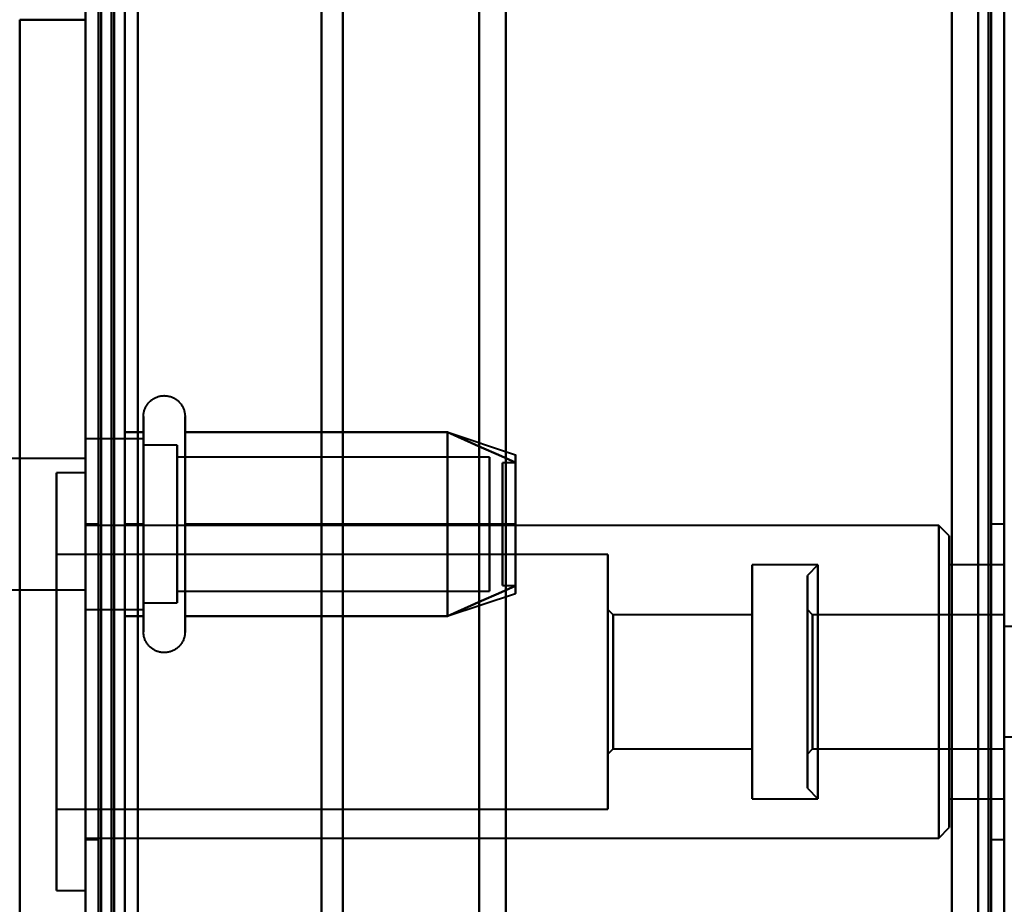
# Model space of a CAD drawing. Header units: millimetres. Extents: x -1352 to 2139, y -120 to 936.
# Tile 28 of 68: x -538 to -500, y 688 to 722. Entities that reach past the tile are written whole.
import ezdxf

# ---------------------------------------------------------------- set-up
doc = ezdxf.new("R2010")
doc.units = ezdxf.units.MM
doc.layers.add('A-GENM', color=13, linetype='Continuous', lineweight=40)
doc.layers.add('G-IMPT', color=8, linetype='Continuous', lineweight=40)

# ---------------------------------------------------------------- blocks, each defined once
blk = doc.blocks.new('NEXA 400 CALQUES_dwg-748074-Avant')
at = {"layer": 'G-IMPT'}
for p, q in [((-535, 862.772), (-535, 128.972)), ((-500, 129.472), (-500, 827.272)), ((-500, 638.372), (-500, 750.872)), ((-500, 750.872), (-500, 525.872)), ((-500, 750.872), (-500, 525.872)), ((-535, 739.872), (-535, 638.372)), ((-535, 638.372), (-535, 739.872)), ((-534.5, 638.372), (-534.5, 739.872)), ((-534.5, 739.872), (-534.5, 638.372)), ((-500.5, 739.872), (-500.5, 638.372)), ((-500.5, 638.372), (-500.5, 739.872)), ((-500, 739.872), (-500, 638.372)), ((-500, 638.372), (-500, 739.872)), ((-526, 739.372), (-526, 638.372)), ((-526, 638.372), (-526, 739.372)), ((-500, 739.372), (-500, 638.372)), ((-500, 739.372), (-500, 537.372)), ((-500, 638.372), (-500, 739.372)), ((-525.198, 638.372), (-525.198, 738.781)), ((-525.198, 738.781), (-525.198, 638.372)), ((-535, 738.05), (-535, 668.05)), ((-535, 668.05), (-535, 738.05)), ((-520, 738.372), (-520, 638.372)), ((-520, 638.372), (-520, 738.372)), ((-501, 738.372), (-501, 638.372)), ((-501, 638.372), (-501, 738.372)), ((-501, 538.372), (-501, 738.372)), ((-518.99, 638.372), (-518.99, 737.746)), ((-518.99, 638.372), (-518.99, 737.746)), ((-518.99, 737.746), (-518.99, 638.372)), ((-518.99, 737.746), (-518.99, 638.372)), ((-532.785, 704.922), (-532.785, 706.972)), ((-531.204, 706.972), (-531.204, 704.922)), ((-532.785, 698.772), (-532.785, 706.423)), ((-531.204, 706.423), (-531.204, 698.772)), ((-521.189, 706.367), (-518.611, 705.508)), ((-532.785, 706.122), (-535, 706.122)), ((-535, 702.872), (-535, 706.122)), ((-535, 706.122), (-535, 700.058)), ((-532.785, 704.497), (-532.785, 706.122)), ((-532.785, 706.122), (-532.785, 701.247)), ((-531.5, 705.872), (-532.785, 705.872)), ((-532.785, 701.372), (-532.785, 705.872)), ((-532.785, 705.872), (-532.785, 701.372)), ((-531.5, 701.372), (-531.5, 705.872)), ((-531.5, 705.872), (-531.5, 700.274)), ((-535, 705.687), (-535, 702.872)), ((-532.785, 699.622), (-532.785, 705.687)), ((-531.5, 705.47), (-531.5, 699.872)), ((-519.611, 705.421), (-531.5, 705.421)), ((-531.5, 700.665), (-531.5, 705.421)), ((-531.5, 705.421), (-531.5, 700.665)), ((-519.611, 700.665), (-519.611, 705.421)), ((-519.611, 705.421), (-519.611, 700.665)), ((-535, 705.372), (-540, 705.372)), ((-535, 705.372), (-535, 702.872)), ((-535, 702.872), (-535, 705.372)), ((-531.5, 700.324), (-531.5, 705.079)), ((-531.5, 705.079), (-531.5, 700.324)), ((-519.611, 700.324), (-519.611, 705.079)), ((-519.611, 705.079), (-519.611, 700.324)), ((-518.611, 705.202), (-519.111, 705.202)), ((-519.111, 701.914), (-519.111, 705.202)), ((-519.111, 705.202), (-519.111, 701.914)), ((-518.611, 701.914), (-518.611, 705.202)), ((-518.611, 705.202), (-518.611, 701.914)), ((-535, 704.822), (-536.1, 704.822)), ((-536.1, 704.822), (-536.1, 693.827)), ((-536.1, 693.827), (-536.1, 704.822)), ((-535, 704.822), (-535, 693.827)), ((-535, 693.827), (-535, 704.822)), ((-532.785, 699.322), (-532.785, 704.922)), ((-531.204, 704.922), (-531.204, 699.322)), ((-532.785, 700.058), (-532.785, 704.497)), ((-532.785, 704.497), (-532.785, 699.622)), ((-532.785, 699.872), (-532.785, 704.372)), ((-532.785, 704.372), (-532.785, 699.872)), ((-531.5, 700.274), (-531.5, 704.372)), ((-519.111, 700.542), (-519.111, 703.831)), ((-519.111, 703.831), (-519.111, 700.542)), ((-518.611, 700.542), (-518.611, 703.831)), ((-518.611, 703.831), (-518.611, 700.542)), ((-534.5, 702.872), (-535, 702.872)), ((-535, 699.622), (-535, 702.872)), ((-535, 702.872), (-535, 700.372)), ((-535, 700.372), (-535, 702.872)), ((-535, 702.872), (-535, 699.622)), ((-535, 702.872), (-535, 696.872)), ((-502.5, 702.822), (-535, 702.822)), ((-535, 694.593), (-535, 702.822)), ((-534.5, 696.872), (-534.5, 702.872)), ((-534.5, 702.872), (-534.5, 696.872)), ((-502.1, 702.422), (-502.5, 702.822)), ((-502.5, 694.593), (-502.5, 702.822)), ((-502.5, 702.822), (-502.5, 694.593)), ((-500, 702.872), (-500.5, 702.872)), ((-500.5, 702.872), (-500.5, 696.872)), ((-500.5, 696.872), (-500.5, 702.872)), ((-500, 702.872), (-500, 690.872)), ((-500, 702.872), (-500, 690.872)), ((-500, 696.872), (-500, 702.872)), ((-500, 696.872), (-500, 702.872)), ((-502.1, 694.746), (-502.1, 702.422)), ((-502.1, 702.422), (-502.1, 694.746)), ((-515.1, 701.722), (-536.1, 701.722)), ((-536.1, 701.722), (-536.1, 695.015)), ((-536.1, 695.015), (-536.1, 701.722)), ((-515.1, 701.722), (-515.1, 695.015)), ((-515.1, 695.015), (-515.1, 701.722)), ((-531.5, 699.872), (-531.5, 701.372)), ((-507.1, 701.322), (-509.6, 701.322)), ((-509.6, 701.322), (-509.6, 695.168)), ((-509.6, 695.168), (-509.6, 701.322)), ((-507.1, 701.322), (-507.5, 700.922)), ((-507.1, 701.322), (-507.1, 696.872)), ((-507.1, 696.872), (-507.1, 701.322)), ((-500, 701.322), (-502.1, 701.322)), ((-502.1, 701.322), (-502.1, 695.168)), ((-502.1, 695.168), (-502.1, 701.322)), ((-500, 701.322), (-500, 698.577)), ((-500, 701.322), (-500, 695.168)), ((-500, 692.422), (-500, 701.322)), ((-500, 692.422), (-500, 701.322)), ((-507.5, 700.922), (-507.5, 696.872)), ((-507.5, 696.872), (-507.5, 700.922)), ((-519.111, 700.542), (-518.611, 700.542)), ((-540, 700.372), (-535, 700.372)), ((-531.5, 700.324), (-519.611, 700.324)), ((-521.189, 699.377), (-518.611, 700.237)), ((-536.1, 699.918), (-536.1, 688.922)), ((-536.1, 688.922), (-536.1, 699.918)), ((-535, 699.918), (-535, 688.922)), ((-535, 688.922), (-535, 699.918)), ((-532.785, 699.872), (-531.5, 699.872)), ((-535, 699.622), (-532.785, 699.622)), ((-514.9, 699.422), (-515.1, 699.622)), ((-515.1, 699.622), (-515.1, 695.819)), ((-515.1, 695.819), (-515.1, 699.622)), ((-509.6, 699.422), (-514.9, 699.422)), ((-514.9, 699.422), (-514.9, 695.896)), ((-514.9, 695.896), (-514.9, 699.422)), ((-509.6, 699.422), (-509.6, 695.896)), ((-509.6, 695.896), (-509.6, 699.422)), ((-507.3, 699.422), (-507.5, 699.622)), ((-507.5, 699.622), (-507.5, 696.872)), ((-507.5, 696.872), (-507.5, 699.622)), ((-500, 699.422), (-507.3, 699.422)), ((-507.3, 699.422), (-507.3, 697.849)), ((-507.3, 699.422), (-507.3, 699.228)), ((-507.3, 696.872), (-507.3, 699.422)), ((-500, 699.422), (-500, 694.322)), ((-500, 699.422), (-500, 694.322)), ((-500, 695.896), (-500, 699.422)), ((-500, 697.849), (-500, 699.422)), ((-535, 690.922), (-535, 699.151)), ((-507.3, 699.228), (-507.3, 695.896)), ((-507.3, 696.872), (-507.3, 699.228)), ((-502.5, 690.922), (-502.5, 699.151)), ((-502.5, 699.151), (-502.5, 690.922)), ((-536.1, 698.73), (-536.1, 692.022)), ((-536.1, 692.022), (-536.1, 698.73)), ((-515.1, 698.73), (-515.1, 692.022)), ((-515.1, 692.022), (-515.1, 698.73)), ((-502.1, 691.322), (-502.1, 698.998)), ((-502.1, 698.998), (-502.1, 691.322)), ((-499.5, 698.972), (-500, 698.972)), ((-500, 698.972), (-500, 696.872)), ((-500, 696.872), (-500, 698.972)), ((-509.6, 698.577), (-509.6, 692.422)), ((-509.6, 692.422), (-509.6, 698.577)), ((-507.1, 692.422), (-507.1, 698.577)), ((-502.1, 698.577), (-502.1, 692.422)), ((-502.1, 692.422), (-502.1, 698.577)), ((-500, 698.577), (-500, 692.422)), ((-515.1, 697.926), (-515.1, 694.122)), ((-515.1, 694.122), (-515.1, 697.926)), ((-514.9, 697.849), (-514.9, 694.322)), ((-514.9, 694.322), (-514.9, 697.849)), ((-509.6, 697.849), (-509.6, 694.322)), ((-509.6, 694.322), (-509.6, 697.849)), ((-507.3, 697.849), (-507.3, 694.322)), ((-500, 694.322), (-500, 697.849)), ((-535, 696.872), (-535, 690.872)), ((-534.5, 690.872), (-534.5, 696.872)), ((-534.5, 696.872), (-534.5, 690.872)), ((-507.5, 696.872), (-507.5, 694.122)), ((-507.5, 696.872), (-507.5, 692.822)), ((-507.5, 694.122), (-507.5, 696.872)), ((-507.5, 692.822), (-507.5, 696.872)), ((-507.3, 694.322), (-507.3, 696.872)), ((-507.1, 696.872), (-507.1, 692.422)), ((-507.1, 695.168), (-507.1, 696.872)), ((-500.5, 696.872), (-500.5, 690.872)), ((-500.5, 690.872), (-500.5, 696.872)), ((-500, 696.872), (-500, 694.772)), ((-500, 694.772), (-500, 696.872)), ((-500, 690.872), (-500, 696.872)), ((-500, 694.772), (-499.5, 694.772)), ((-515.1, 694.122), (-514.9, 694.322)), ((-514.9, 694.322), (-509.6, 694.322)), ((-507.5, 694.122), (-507.3, 694.322)), ((-507.3, 694.322), (-500, 694.322)), ((-507.5, 692.822), (-507.1, 692.422)), ((-509.6, 692.422), (-507.1, 692.422)), ((-502.1, 692.422), (-500, 692.422)), ((-536.1, 692.022), (-515.1, 692.022)), ((-502.5, 690.922), (-502.1, 691.322)), ((-535, 690.922), (-502.5, 690.922)), ((-535, 690.872), (-534.5, 690.872)), ((-500.5, 690.872), (-500, 690.872)), ((-536.1, 688.922), (-535, 688.922))]:
    blk.add_line(p, q, dxfattribs=at)
at = {"layer": 'G-IMPT', "flags": 128}
for points in [[(-535, 862.772), (-535, 679.322), (-535, 495.872), (-535, 312.422), (-535, 128.972)], [(-535, 128.972), (-535, 312.422), (-535, 495.872), (-535, 679.322), (-535, 862.772)], [(-534.5, 862.772), (-534.5, 679.322), (-534.5, 495.872), (-534.5, 312.422), (-534.5, 128.972)], [(-534.4, 128.972), (-534.4, 312.422), (-534.4, 495.872), (-534.4, 679.322), (-534.4, 862.772)], [(-534.4, 862.772), (-534.4, 679.322), (-534.4, 495.872), (-534.4, 312.422), (-534.4, 128.972)], [(-534.4, 128.972), (-534.4, 312.422), (-534.4, 495.872), (-534.4, 679.322), (-534.4, 862.772)], [(-534.5, 129.472), (-534.5, 312.672), (-534.5, 495.872), (-534.5, 679.072), (-534.5, 862.272)], [(-534.5, 862.272), (-534.5, 679.072), (-534.5, 495.872), (-534.5, 312.672), (-534.5, 129.472)], [(-534.5, 129.472), (-534.5, 312.672), (-534.5, 495.872), (-534.5, 679.072), (-534.5, 862.272)], [(-534.5, 862.272), (-534.5, 679.072), (-534.5, 495.872), (-534.5, 312.672), (-534.5, 129.472)], [(-534.5, 129.472), (-534.5, 312.672), (-534.5, 495.872), (-534.5, 679.072), (-534.5, 862.272)], [(-534.5, 862.272), (-534.5, 679.072), (-534.5, 495.872), (-534.5, 312.672), (-534.5, 129.472)], [(-534, 129.472), (-534, 312.672), (-534, 495.872), (-534, 679.072), (-534, 862.272)], [(-534, 862.272), (-534, 679.072), (-534, 495.872), (-534, 312.672), (-534, 129.472)], [(-534, 129.472), (-534, 312.672), (-534, 495.872), (-534, 679.072), (-534, 862.272)], [(-533.9, 862.272), (-533.9, 679.072), (-533.9, 495.872), (-533.9, 312.672), (-533.9, 129.472)], [(-533.9, 129.472), (-533.9, 312.672), (-533.9, 495.872), (-533.9, 679.072), (-533.9, 862.272)], [(-533.9, 862.272), (-533.9, 679.072), (-533.9, 495.872), (-533.9, 312.672), (-533.9, 129.472)], [(-535, 128.972), (-535, 303.672), (-535, 478.372), (-535, 653.072), (-535, 827.772)], [(-535, 827.772), (-535, 653.072), (-535, 478.372), (-535, 303.672), (-535, 128.972)], [(-534.5, 128.972), (-534.5, 303.672), (-534.5, 478.372), (-534.5, 653.072), (-534.5, 827.772)], [(-534.4, 128.972), (-534.4, 303.672), (-534.4, 478.372), (-534.4, 653.072), (-534.4, 827.772)], [(-534.4, 827.772), (-534.4, 653.072), (-534.4, 478.372), (-534.4, 303.672), (-534.4, 128.972)], [(-534.4, 827.772), (-534.4, 653.072), (-534.4, 478.372), (-534.4, 303.672), (-534.4, 128.972)], [(-502, 827.772), (-502, 653.072), (-502, 478.372), (-502, 303.672), (-502, 128.972)], [(-502, 128.972), (-502, 303.672), (-502, 478.372), (-502, 653.072), (-502, 827.772)], [(-502, 827.772), (-502, 653.072), (-502, 478.372), (-502, 303.672), (-502, 128.972)], [(-502, 128.972), (-502, 303.672), (-502, 478.372), (-502, 653.072), (-502, 827.772)], [(-500, 827.772), (-500, 653.072), (-500, 478.372), (-500, 303.672), (-500, 128.972)], [(-500, 128.972), (-500, 303.672), (-500, 478.372), (-500, 653.072), (-500, 827.772)], [(-533.5, 827.272), (-533.5, 652.822), (-533.5, 478.372), (-533.5, 303.922), (-533.5, 129.472)], [(-533.5, 129.472), (-533.5, 303.922), (-533.5, 478.372), (-533.5, 652.822), (-533.5, 827.272)], [(-533.5, 827.272), (-533.5, 652.822), (-533.5, 478.372), (-533.5, 303.922), (-533.5, 129.472)], [(-533.5, 129.472), (-533.5, 303.922), (-533.5, 478.372), (-533.5, 652.822), (-533.5, 827.272)], [(-502, 827.272), (-502, 652.822), (-502, 478.372), (-502, 303.922), (-502, 129.472)], [(-502, 129.472), (-502, 303.922), (-502, 478.372), (-502, 652.822), (-502, 827.272)], [(-502, 129.472), (-502, 303.922), (-502, 478.372), (-502, 652.822), (-502, 827.272)], [(-502, 827.272), (-502, 652.822), (-502, 478.372), (-502, 303.922), (-502, 129.472)], [(-500.6, 129.472), (-500.6, 303.922), (-500.6, 478.372), (-500.6, 652.822), (-500.6, 827.272)], [(-500.6, 827.272), (-500.6, 652.822), (-500.6, 478.372), (-500.6, 303.922), (-500.6, 129.472)], [(-500.6, 129.472), (-500.6, 303.922), (-500.6, 478.372), (-500.6, 652.822), (-500.6, 827.272)], [(-500.6, 827.272), (-500.6, 652.822), (-500.6, 478.372), (-500.6, 303.922), (-500.6, 129.472)], [(-500.6, 827.272), (-500.6, 652.822), (-500.6, 478.372), (-500.6, 303.922), (-500.6, 129.472)], [(-500.6, 129.472), (-500.6, 303.922), (-500.6, 478.372), (-500.6, 652.822), (-500.6, 827.272)], [(-500.5, 827.272), (-500.5, 652.822), (-500.5, 478.372), (-500.5, 303.922), (-500.5, 129.472)], [(-500.5, 129.472), (-500.5, 303.922), (-500.5, 478.372), (-500.5, 652.822), (-500.5, 827.272)], [(-500, 161.372), (-500, 327.847), (-500, 494.322), (-500, 660.797), (-500, 827.272)], [(-500, 827.272), (-500, 652.822), (-500, 478.372), (-500, 303.922), (-500, 129.472)], [(-500, 827.272), (-500, 660.797), (-500, 494.322), (-500, 327.847), (-500, 161.372)], [(-500, 129.472), (-500, 303.922), (-500, 478.372), (-500, 652.822), (-500, 827.272)], [(-500, 827.272), (-500, 652.822), (-500, 478.372), (-500, 303.922), (-500, 129.472)], [(-500, 129.472), (-500, 303.922), (-500, 478.372), (-500, 652.822), (-500, 827.272)], [(-534.5, 762.872), (-534.5, 732.872), (-534.5, 702.872), (-534.5, 672.872), (-534.5, 642.872)], [(-534.5, 642.872), (-534.5, 672.872), (-534.5, 702.872), (-534.5, 732.872), (-534.5, 762.872)], [(-534.5, 762.872), (-534.5, 732.872), (-534.5, 702.872), (-534.5, 672.872), (-534.5, 642.872)], [(-534.5, 642.872), (-534.5, 672.872), (-534.5, 702.872), (-534.5, 732.872), (-534.5, 762.872)], [(-533.5, 642.872), (-533.5, 672.872), (-533.5, 702.872), (-533.5, 732.872), (-533.5, 762.872)], [(-533.5, 762.872), (-533.5, 732.872), (-533.5, 702.872), (-533.5, 672.872), (-533.5, 642.872)], [(-533.5, 642.872), (-533.5, 672.872), (-533.5, 702.872), (-533.5, 732.872), (-533.5, 762.872)], [(-533.5, 762.872), (-533.5, 732.872), (-533.5, 702.872), (-533.5, 672.872), (-533.5, 642.872)], [(-535, 663.372), (-535, 683.122), (-535, 702.872), (-535, 722.622), (-535, 742.372)], [(-535, 742.372), (-535, 722.622), (-535, 702.872), (-535, 683.122), (-535, 663.372)], [(-535, 670.072), (-535, 686.472), (-535, 702.872), (-535, 719.272), (-535, 735.672)], [(-535, 735.672), (-535, 719.272), (-535, 702.872), (-535, 686.472), (-535, 670.072)], [(-535, 670.072), (-535, 686.472), (-535, 702.872), (-535, 719.272), (-535, 735.672)], [(-535, 735.672), (-535, 719.272), (-535, 702.872), (-535, 686.472), (-535, 670.072)], [(-535, 735.672), (-535, 719.272), (-535, 702.872), (-535, 686.472), (-535, 670.072)], [(-535, 670.072), (-535, 686.472), (-535, 702.872), (-535, 719.272), (-535, 735.672)], [(-534.5, 670.072), (-534.5, 686.472), (-534.5, 702.872), (-534.5, 719.272), (-534.5, 735.672)], [(-534.5, 735.672), (-534.5, 719.272), (-534.5, 702.872), (-534.5, 686.472), (-534.5, 670.072)], [(-533, 670.072), (-533, 686.472), (-533, 702.872), (-533, 719.272), (-533, 735.672)], [(-533, 670.072), (-533, 686.472), (-533, 702.872), (-533, 719.272), (-533, 735.672)], [(-533, 670.072), (-533, 686.472), (-533, 702.872), (-533, 719.272), (-533, 735.672)], [(-533, 735.672), (-533, 719.272), (-533, 702.872), (-533, 686.472), (-533, 670.072)], [(-533, 735.672), (-533, 719.272), (-533, 702.872), (-533, 686.472), (-533, 670.072)], [(-533, 735.672), (-533, 719.272), (-533, 702.872), (-533, 686.472), (-533, 670.072)], [(-535, 673.372), (-535, 688.122), (-535, 702.872), (-535, 717.622), (-535, 732.372)], [(-535, 732.372), (-535, 717.622), (-535, 702.872), (-535, 688.122), (-535, 673.372)], [(-535, 722.072), (-535.625, 722.072), (-536.25, 722.072), (-536.875, 722.072), (-537.5, 722.072)], [(-537.5, 722.072), (-537.5, 712.472), (-537.5, 702.872), (-537.5, 693.272), (-537.5, 683.672)], [(-537.5, 683.672), (-537.5, 693.272), (-537.5, 702.872), (-537.5, 712.472), (-537.5, 722.072)], [(-537.5, 722.072), (-536.875, 722.072), (-536.25, 722.072), (-535.625, 722.072), (-535, 722.072)], [(-537.5, 722.072), (-537.5, 712.472), (-537.5, 702.872), (-537.5, 693.272), (-537.5, 683.672)], [(-537.5, 683.672), (-537.5, 693.272), (-537.5, 702.872), (-537.5, 712.472), (-537.5, 722.072)], [(-537.5, 722.072), (-537.5, 712.472), (-537.5, 702.872), (-537.5, 693.272), (-537.5, 683.672)], [(-537.5, 722.072), (-536.875, 722.072), (-536.25, 722.072), (-535.625, 722.072), (-535, 722.072)], [(-535, 722.072), (-535.625, 722.072), (-536.25, 722.072), (-536.875, 722.072), (-537.5, 722.072)], [(-537.5, 683.672), (-537.5, 693.272), (-537.5, 702.872), (-537.5, 712.472), (-537.5, 722.072)], [(-537.5, 722.072), (-537.5, 712.472), (-537.5, 702.872), (-537.5, 693.272), (-537.5, 683.672)], [(-537.5, 683.672), (-537.5, 693.272), (-537.5, 702.872), (-537.5, 712.472), (-537.5, 722.072)], [(-535, 683.672), (-535, 693.272), (-535, 702.872), (-535, 712.472), (-535, 722.072)], [(-535, 683.672), (-535, 693.272), (-535, 702.872), (-535, 712.472), (-535, 722.072)], [(-535, 722.072), (-535, 712.472), (-535, 702.872), (-535, 693.272), (-535, 683.672)], [(-535, 722.072), (-535, 712.472), (-535, 702.872), (-535, 693.272), (-535, 683.672)], [(-532.785, 706.972), (-532.785, 707.004), (-532.783, 707.035), (-532.779, 707.067), (-532.775, 707.098), (-532.769, 707.129), (-532.762, 707.16), (-532.754, 707.191), (-532.745, 707.221), (-532.734, 707.251), (-532.723, 707.28), (-532.71, 707.309), (-532.696, 707.337), (-532.681, 707.365), (-532.664, 707.392), (-532.647, 707.419), (-532.629, 707.444), (-532.609, 707.469), (-532.589, 707.493), (-532.568, 707.517), (-532.545, 707.539), (-532.522, 707.561), (-532.498, 707.582), (-532.474, 707.601), (-532.448, 707.62), (-532.422, 707.637), (-532.395, 707.654), (-532.367, 707.669), (-532.339, 707.684), (-532.31, 707.697), (-532.281, 707.709), (-532.251, 707.72), (-532.221, 707.73), (-532.191, 707.738), (-532.16, 707.745), (-532.129, 707.751), (-532.098, 707.756), (-532.066, 707.759), (-532.035, 707.762), (-532.003, 707.763), (-531.972, 707.762), (-531.94, 707.761), (-531.909, 707.758), (-531.877, 707.754), (-531.846, 707.749), (-531.815, 707.742), (-531.784, 707.734), (-531.754, 707.725), (-531.724, 707.715), (-531.695, 707.704), (-531.666, 707.691), (-531.637, 707.677), (-531.609, 707.662), (-531.582, 707.646), (-531.555, 707.629), (-531.53, 707.611), (-531.504, 707.592), (-531.48, 707.572), (-531.456, 707.551), (-531.434, 707.529), (-531.412, 707.506), (-531.391, 707.482), (-531.371, 707.458), (-531.352, 707.433), (-531.334, 707.407), (-531.317, 707.38), (-531.302, 707.352), (-531.287, 707.324), (-531.273, 707.296), (-531.261, 707.267), (-531.25, 707.237), (-531.24, 707.207), (-531.231, 707.177), (-531.224, 707.146), (-531.217, 707.115), (-531.212, 707.084), (-531.208, 707.052), (-531.206, 707.021), (-531.204, 706.989), (-531.204, 706.972)], [(-532.785, 706.972), (-532.785, 706.969), (-532.785, 706.959), (-532.785, 706.943), (-532.785, 706.92), (-532.785, 706.891), (-532.785, 706.855), (-532.785, 706.813), (-532.785, 706.764), (-532.785, 706.709), (-532.785, 706.649), (-532.785, 706.582), (-532.785, 706.509), (-532.785, 706.43), (-532.785, 706.423)], [(-532.785, 699.322), (-532.785, 699.406), (-532.785, 699.497), (-532.785, 699.593), (-532.785, 699.694), (-532.785, 699.8), (-532.785, 699.911), (-532.785, 700.026), (-532.785, 700.147), (-532.785, 700.271), (-532.785, 700.4), (-532.785, 700.533), (-532.785, 700.669), (-532.785, 700.81), (-532.785, 700.953), (-532.785, 701.099), (-532.785, 701.249), (-532.785, 701.4), (-532.785, 701.555), (-532.785, 701.711), (-532.785, 701.869), (-532.785, 702.029), (-532.785, 702.19), (-532.785, 702.352), (-532.785, 702.515), (-532.785, 702.679), (-532.785, 702.843), (-532.785, 703.007), (-532.785, 703.171), (-532.785, 703.334), (-532.785, 703.496), (-532.785, 703.658), (-532.785, 703.818), (-532.785, 703.977), (-532.785, 704.134), (-532.785, 704.289), (-532.785, 704.442), (-532.785, 704.592), (-532.785, 704.739), (-532.785, 704.884), (-532.785, 705.025), (-532.785, 705.163), (-532.785, 705.297), (-532.785, 705.427), (-532.785, 705.554), (-532.785, 705.675), (-532.785, 705.793), (-532.785, 705.906), (-532.785, 706.013), (-532.785, 706.116), (-532.785, 706.214), (-532.785, 706.306), (-532.785, 706.393), (-532.785, 706.474), (-532.785, 706.55), (-532.785, 706.619), (-532.785, 706.683), (-532.785, 706.74), (-532.785, 706.792), (-532.785, 706.837), (-532.785, 706.875), (-532.785, 706.908), (-532.785, 706.933), (-532.785, 706.953), (-532.785, 706.965), (-532.785, 706.972), (-532.785, 706.972)], [(-531.204, 706.972), (-531.204, 706.969), (-531.204, 706.959), (-531.204, 706.943), (-531.204, 706.92), (-531.204, 706.891), (-531.204, 706.855), (-531.204, 706.813), (-531.204, 706.764), (-531.204, 706.709), (-531.204, 706.649), (-531.204, 706.582), (-531.204, 706.509), (-531.204, 706.43), (-531.204, 706.346), (-531.204, 706.256), (-531.204, 706.161), (-531.204, 706.06), (-531.204, 705.955), (-531.204, 705.844), (-531.204, 705.729), (-531.204, 705.609), (-531.204, 705.485), (-531.204, 705.356), (-531.204, 705.224), (-531.204, 705.088), (-531.204, 704.948), (-531.204, 704.805), (-531.204, 704.659), (-531.204, 704.51), (-531.204, 704.358), (-531.204, 704.204), (-531.204, 704.048), (-531.204, 703.89), (-531.204, 703.73), (-531.204, 703.569), (-531.204, 703.407), (-531.204, 703.244), (-531.204, 703.08), (-531.204, 702.917), (-531.204, 702.753), (-531.204, 702.589), (-531.204, 702.425), (-531.204, 702.263), (-531.204, 702.101), (-531.204, 701.941), (-531.204, 701.782), (-531.204, 701.625), (-531.204, 701.469), (-531.204, 701.317), (-531.204, 701.166), (-531.204, 701.018), (-531.204, 700.874), (-531.204, 700.732), (-531.204, 700.594), (-531.204, 700.459), (-531.204, 700.329), (-531.204, 700.202), (-531.204, 700.08), (-531.204, 699.962), (-531.204, 699.849), (-531.204, 699.741), (-531.204, 699.637), (-531.204, 699.539), (-531.204, 699.446), (-531.204, 699.359), (-531.204, 699.322)], [(-531.204, 706.423), (-531.204, 706.502), (-531.204, 706.575), (-531.204, 706.643), (-531.204, 706.704), (-531.204, 706.76), (-531.204, 706.809), (-531.204, 706.851), (-531.204, 706.888), (-531.204, 706.918), (-531.204, 706.941), (-531.204, 706.958), (-531.204, 706.968), (-531.204, 706.972)], [(-533.5, 702.872), (-533.5, 703.747), (-533.5, 704.622), (-533.5, 705.497), (-533.5, 706.372)], [(-533.5, 706.372), (-533.321, 706.372), (-533.143, 706.372), (-532.964, 706.372), (-532.785, 706.372)], [(-532.785, 706.372), (-532.964, 706.372), (-533.143, 706.372), (-533.321, 706.372), (-533.5, 706.372)], [(-533.5, 706.372), (-533.321, 706.372), (-533.143, 706.372), (-532.964, 706.372), (-532.785, 706.372)], [(-532.785, 706.372), (-532.964, 706.372), (-533.143, 706.372), (-533.321, 706.372), (-533.5, 706.372)], [(-533.5, 706.372), (-533.5, 705.497), (-533.5, 704.622), (-533.5, 703.747), (-533.5, 702.872)], [(-533.5, 702.872), (-533.5, 703.747), (-533.5, 704.622), (-533.5, 705.497), (-533.5, 706.372)], [(-533.5, 706.372), (-533.5, 705.497), (-533.5, 704.622), (-533.5, 703.747), (-533.5, 702.872)], [(-532.785, 706.423), (-532.785, 706.338), (-532.785, 706.248), (-532.785, 706.152), (-532.785, 706.051), (-532.785, 705.945), (-532.785, 705.834), (-532.785, 705.718), (-532.785, 705.598), (-532.785, 705.473), (-532.785, 705.344), (-532.785, 705.212), (-532.785, 705.075), (-532.785, 704.935), (-532.785, 704.792), (-532.785, 704.645), (-532.785, 704.496), (-532.785, 704.344), (-532.785, 704.19), (-532.785, 704.034), (-532.785, 703.876), (-532.785, 703.716), (-532.785, 703.555), (-532.785, 703.392), (-532.785, 703.229), (-532.785, 703.066), (-532.785, 702.902), (-532.785, 702.738), (-532.785, 702.574), (-532.785, 702.411), (-532.785, 702.248), (-532.785, 702.087), (-532.785, 701.926), (-532.785, 701.768), (-532.785, 701.611), (-532.785, 701.456), (-532.785, 701.303), (-532.785, 701.153), (-532.785, 701.005), (-532.785, 700.861), (-532.785, 700.719), (-532.785, 700.582), (-532.785, 700.448), (-532.785, 700.317), (-532.785, 700.191), (-532.785, 700.069), (-532.785, 699.952), (-532.785, 699.839), (-532.785, 699.731), (-532.785, 699.628), (-532.785, 699.531), (-532.785, 699.438), (-532.785, 699.351), (-532.785, 699.27), (-532.785, 699.195), (-532.785, 699.125), (-532.785, 699.062), (-532.785, 699.004), (-532.785, 698.953), (-532.785, 698.908), (-532.785, 698.869), (-532.785, 698.837), (-532.785, 698.811), (-532.785, 698.792), (-532.785, 698.779), (-532.785, 698.773), (-532.785, 698.772)], [(-532.785, 706.372), (-532.785, 705.497), (-532.785, 704.622), (-532.785, 703.747), (-532.785, 702.872)], [(-532.785, 702.872), (-532.785, 703.747), (-532.785, 704.622), (-532.785, 705.497), (-532.785, 706.372)], [(-531.204, 698.772), (-531.204, 698.776), (-531.204, 698.785), (-531.204, 698.802), (-531.204, 698.825), (-531.204, 698.854), (-531.204, 698.89), (-531.204, 698.932), (-531.204, 698.98), (-531.204, 699.035), (-531.204, 699.096), (-531.204, 699.163), (-531.204, 699.236), (-531.204, 699.314), (-531.204, 699.399), (-531.204, 699.488), (-531.204, 699.584), (-531.204, 699.684), (-531.204, 699.79), (-531.204, 699.9), (-531.204, 700.016), (-531.204, 700.136), (-531.204, 700.26), (-531.204, 700.388), (-531.204, 700.521), (-531.204, 700.657), (-531.204, 700.797), (-531.204, 700.94), (-531.204, 701.086), (-531.204, 701.235), (-531.204, 701.387), (-531.204, 701.541), (-531.204, 701.697), (-531.204, 701.855), (-531.204, 702.014), (-531.204, 702.175), (-531.204, 702.338), (-531.204, 702.501), (-531.204, 702.664), (-531.204, 702.828), (-531.204, 702.992), (-531.204, 703.156), (-531.204, 703.319), (-531.204, 703.482), (-531.204, 703.643), (-531.204, 703.804), (-531.204, 703.963), (-531.204, 704.12), (-531.204, 704.275), (-531.204, 704.428), (-531.204, 704.579), (-531.204, 704.726), (-531.204, 704.871), (-531.204, 705.013), (-531.204, 705.151), (-531.204, 705.285), (-531.204, 705.416), (-531.204, 705.542), (-531.204, 705.665), (-531.204, 705.782), (-531.204, 705.896), (-531.204, 706.004), (-531.204, 706.107), (-531.204, 706.205), (-531.204, 706.298), (-531.204, 706.386), (-531.204, 706.423)], [(-531.204, 702.872), (-531.204, 703.747), (-531.204, 704.622), (-531.204, 705.497), (-531.204, 706.372)], [(-531.204, 706.372), (-528.704, 706.372), (-526.204, 706.372), (-523.704, 706.372), (-521.204, 706.372)], [(-521.204, 706.372), (-523.704, 706.372), (-526.204, 706.372), (-528.704, 706.372), (-531.204, 706.372)], [(-531.204, 706.372), (-528.704, 706.372), (-526.204, 706.372), (-523.704, 706.372), (-521.204, 706.372)], [(-521.204, 706.372), (-523.704, 706.372), (-526.204, 706.372), (-528.704, 706.372), (-531.204, 706.372)], [(-531.204, 706.372), (-531.204, 705.497), (-531.204, 704.622), (-531.204, 703.747), (-531.204, 702.872)], [(-521.204, 702.872), (-521.204, 703.747), (-521.204, 704.622), (-521.204, 705.497), (-521.204, 706.372)], [(-521.204, 706.372), (-520.556, 706.084), (-519.908, 705.795), (-519.259, 705.507), (-518.611, 705.218)], [(-518.611, 705.218), (-519.259, 705.507), (-519.908, 705.795), (-520.556, 706.084), (-521.204, 706.372)], [(-521.204, 706.372), (-520.556, 706.084), (-519.908, 705.795), (-519.259, 705.507), (-518.611, 705.218)], [(-518.611, 705.218), (-519.259, 705.507), (-519.908, 705.795), (-520.556, 706.084), (-521.204, 706.372)], [(-521.204, 706.372), (-521.204, 705.497), (-521.204, 704.622), (-521.204, 703.747), (-521.204, 702.872)], [(-521.204, 706.372), (-521.204, 705.497), (-521.204, 704.622), (-521.204, 703.747), (-521.204, 702.872)], [(-521.204, 702.872), (-521.204, 703.747), (-521.204, 704.622), (-521.204, 705.497), (-521.204, 706.372)], [(-533.5, 699.372), (-533.5, 700.247), (-533.5, 701.122), (-533.5, 701.997), (-533.5, 702.872)], [(-533.5, 702.872), (-533.321, 702.872), (-533.143, 702.872), (-532.964, 702.872), (-532.785, 702.872)], [(-532.785, 702.872), (-532.964, 702.872), (-533.143, 702.872), (-533.321, 702.872), (-533.5, 702.872)], [(-533.5, 702.872), (-533.321, 702.872), (-533.143, 702.872), (-532.964, 702.872), (-532.785, 702.872)], [(-532.785, 702.872), (-532.964, 702.872), (-533.143, 702.872), (-533.321, 702.872), (-533.5, 702.872)], [(-533.5, 702.872), (-533.5, 701.997), (-533.5, 701.122), (-533.5, 700.247), (-533.5, 699.372)], [(-533.5, 699.372), (-533.5, 700.247), (-533.5, 701.122), (-533.5, 701.997), (-533.5, 702.872)], [(-533.5, 702.872), (-533.5, 701.997), (-533.5, 701.122), (-533.5, 700.247), (-533.5, 699.372)], [(-532.785, 702.872), (-532.785, 701.997), (-532.785, 701.122), (-532.785, 700.247), (-532.785, 699.372)], [(-532.785, 699.372), (-532.785, 700.247), (-532.785, 701.122), (-532.785, 701.997), (-532.785, 702.872)], [(-531.204, 699.372), (-531.204, 700.247), (-531.204, 701.122), (-531.204, 701.997), (-531.204, 702.872)], [(-531.204, 702.872), (-528.704, 702.872), (-526.204, 702.872), (-523.704, 702.872), (-521.204, 702.872)], [(-521.204, 702.872), (-523.704, 702.872), (-526.204, 702.872), (-528.704, 702.872), (-531.204, 702.872)], [(-531.204, 702.872), (-528.704, 702.872), (-526.204, 702.872), (-523.704, 702.872), (-521.204, 702.872)], [(-521.204, 702.872), (-523.704, 702.872), (-526.204, 702.872), (-528.704, 702.872), (-531.204, 702.872)], [(-531.204, 702.872), (-531.204, 701.997), (-531.204, 701.122), (-531.204, 700.247), (-531.204, 699.372)], [(-521.204, 699.372), (-521.204, 700.247), (-521.204, 701.122), (-521.204, 701.997), (-521.204, 702.872)], [(-521.204, 702.872), (-520.556, 702.872), (-519.908, 702.872), (-519.259, 702.872), (-518.611, 702.872)], [(-518.611, 702.872), (-519.259, 702.872), (-519.908, 702.872), (-520.556, 702.872), (-521.204, 702.872)], [(-521.204, 702.872), (-520.556, 702.872), (-519.908, 702.872), (-519.259, 702.872), (-518.611, 702.872)], [(-518.611, 702.872), (-519.259, 702.872), (-519.908, 702.872), (-520.556, 702.872), (-521.204, 702.872)], [(-521.204, 702.872), (-521.204, 701.997), (-521.204, 701.122), (-521.204, 700.247), (-521.204, 699.372)], [(-521.204, 702.872), (-521.204, 701.997), (-521.204, 701.122), (-521.204, 700.247), (-521.204, 699.372)], [(-521.204, 699.372), (-521.204, 700.247), (-521.204, 701.122), (-521.204, 701.997), (-521.204, 702.872)], [(-518.611, 700.526), (-519.259, 700.238), (-519.908, 699.949), (-520.556, 699.661), (-521.204, 699.372)], [(-521.204, 699.372), (-520.556, 699.661), (-519.908, 699.949), (-519.259, 700.238), (-518.611, 700.526)], [(-518.611, 700.526), (-519.259, 700.238), (-519.908, 699.949), (-520.556, 699.661), (-521.204, 699.372)], [(-521.204, 699.372), (-520.556, 699.661), (-519.908, 699.949), (-519.259, 700.238), (-518.611, 700.526)], [(-532.785, 699.372), (-532.964, 699.372), (-533.143, 699.372), (-533.321, 699.372), (-533.5, 699.372)], [(-533.5, 699.372), (-533.321, 699.372), (-533.143, 699.372), (-532.964, 699.372), (-532.785, 699.372)], [(-532.785, 699.372), (-532.964, 699.372), (-533.143, 699.372), (-533.321, 699.372), (-533.5, 699.372)], [(-533.5, 699.372), (-533.321, 699.372), (-533.143, 699.372), (-532.964, 699.372), (-532.785, 699.372)], [(-532.785, 698.772), (-532.785, 698.776), (-532.785, 698.785), (-532.785, 698.802), (-532.785, 698.825), (-532.785, 698.854), (-532.785, 698.89), (-532.785, 698.932), (-532.785, 698.98), (-532.785, 699.035), (-532.785, 699.096), (-532.785, 699.163), (-532.785, 699.236), (-532.785, 699.314), (-532.785, 699.322)], [(-521.204, 699.372), (-523.704, 699.372), (-526.204, 699.372), (-528.704, 699.372), (-531.204, 699.372)], [(-531.204, 699.372), (-528.704, 699.372), (-526.204, 699.372), (-523.704, 699.372), (-521.204, 699.372)], [(-521.204, 699.372), (-523.704, 699.372), (-526.204, 699.372), (-528.704, 699.372), (-531.204, 699.372)], [(-531.204, 699.372), (-528.704, 699.372), (-526.204, 699.372), (-523.704, 699.372), (-521.204, 699.372)], [(-531.204, 699.322), (-531.204, 699.242), (-531.204, 699.169), (-531.204, 699.102), (-531.204, 699.04), (-531.204, 698.985), (-531.204, 698.936), (-531.204, 698.893), (-531.204, 698.857), (-531.204, 698.827), (-531.204, 698.804), (-531.204, 698.787), (-531.204, 698.776), (-531.204, 698.772)], [(-531.204, 698.772), (-531.205, 698.741), (-531.207, 698.709), (-531.21, 698.678), (-531.214, 698.646), (-531.22, 698.615), (-531.227, 698.584), (-531.235, 698.554), (-531.244, 698.524), (-531.255, 698.494), (-531.267, 698.464), (-531.28, 698.436), (-531.294, 698.407), (-531.309, 698.38), (-531.325, 698.352), (-531.342, 698.326), (-531.361, 698.3), (-531.38, 698.275), (-531.4, 698.251), (-531.422, 698.228), (-531.444, 698.205), (-531.467, 698.184), (-531.491, 698.163), (-531.516, 698.143), (-531.541, 698.125), (-531.568, 698.107), (-531.595, 698.091), (-531.622, 698.075), (-531.65, 698.061), (-531.679, 698.048), (-531.708, 698.036), (-531.738, 698.025), (-531.768, 698.015), (-531.799, 698.007), (-531.829, 697.999), (-531.86, 697.993), (-531.892, 697.989), (-531.923, 697.985), (-531.955, 697.983), (-531.986, 697.982), (-532.018, 697.982), (-532.049, 697.984), (-532.081, 697.987), (-532.112, 697.991), (-532.143, 697.996), (-532.174, 698.003), (-532.205, 698.01), (-532.235, 698.019), (-532.265, 698.03), (-532.295, 698.041), (-532.324, 698.054), (-532.352, 698.067), (-532.38, 698.082), (-532.407, 698.098), (-532.434, 698.115), (-532.46, 698.133), (-532.485, 698.152), (-532.509, 698.172), (-532.533, 698.194), (-532.556, 698.216), (-532.578, 698.238), (-532.598, 698.262), (-532.618, 698.287), (-532.637, 698.312), (-532.655, 698.338), (-532.672, 698.365), (-532.688, 698.392), (-532.702, 698.42), (-532.716, 698.449), (-532.728, 698.478), (-532.739, 698.508), (-532.749, 698.538), (-532.758, 698.568), (-532.766, 698.599), (-532.772, 698.63), (-532.777, 698.661), (-532.781, 698.692), (-532.784, 698.724), (-532.785, 698.755), (-532.785, 698.772)]]:
    blk.add_lwpolyline(points, dxfattribs=at)
at = {"layer": 'G-IMPT'}
for points in [[(-518.611, 705.218), (-518.611, 705.411), (-518.611, 705.604), (-518.611, 705.411), (-518.611, 705.218)], [(-518.611, 705.218), (-518.611, 705.41), (-518.611, 705.508), (-518.611, 705.508)], [(-518.611, 705.508), (-518.611, 705.508), (-518.611, 705.41), (-518.611, 705.218)], [(-518.611, 705.218), (-518.611, 704.939), (-518.611, 704.239), (-518.611, 703.345), (-518.611, 702.872)], [(-518.611, 702.872), (-518.611, 703.344), (-518.611, 704.238), (-518.611, 704.939), (-518.611, 705.218)], [(-518.611, 705.218), (-518.611, 704.946), (-518.611, 704.239), (-518.611, 703.336), (-518.611, 702.872)], [(-518.611, 702.872), (-518.611, 703.336), (-518.611, 704.239), (-518.611, 704.946), (-518.611, 705.218)], [(-518.611, 702.872), (-518.611, 702.4), (-518.611, 701.506), (-518.611, 700.806), (-518.611, 700.526)], [(-518.611, 700.526), (-518.611, 700.805), (-518.611, 701.506), (-518.611, 702.4), (-518.611, 702.872)], [(-518.611, 702.872), (-518.611, 702.408), (-518.611, 701.505), (-518.611, 700.798), (-518.611, 700.526)], [(-518.611, 700.526), (-518.611, 700.799), (-518.611, 701.506), (-518.611, 702.408), (-518.611, 702.872)], [(-518.611, 700.526), (-518.611, 700.333), (-518.611, 700.14), (-518.611, 700.333), (-518.611, 700.526)], [(-518.611, 700.526), (-518.611, 700.334), (-518.611, 700.237), (-518.611, 700.237)], [(-518.611, 700.237), (-518.611, 700.237), (-518.611, 700.334), (-518.611, 700.526)]]:
    blk.add_open_spline(points, degree=3, dxfattribs=at)
blk = doc.blocks.new('Maintenance r21 - Maintenance r21-748144-Avant')
at = {"layer": 'A-GENM'}
for p, q in [((-535, 862.872), (-535, 0)), ((-535, 0), (-535, 862.872))]:
    blk.add_line(p, q, dxfattribs=at)
blk = doc.blocks.new('Souche connecteur circulaire R23 - Souche connecteur circulaire R23-748178-Avant')
at = {"layer": 'A-GENM'}
blk.add_line((-535, 638), (-535, 738), dxfattribs=at)

msp = doc.modelspace()

# ---------------------------------------------------------------- block references
at = {"layer": 'A-GENM'}
for name in ['Maintenance r21 - Maintenance r21-748144-Avant', 'Souche connecteur circulaire R23 - Souche connecteur circulaire R23-748178-Avant']:
    msp.add_blockref(name, (0, 0), dxfattribs=at)
at = {"layer": 'G-IMPT'}
msp.add_blockref('NEXA 400 CALQUES_dwg-748074-Avant', (0, 0), dxfattribs=at)

doc.saveas('drawing.dxf')
